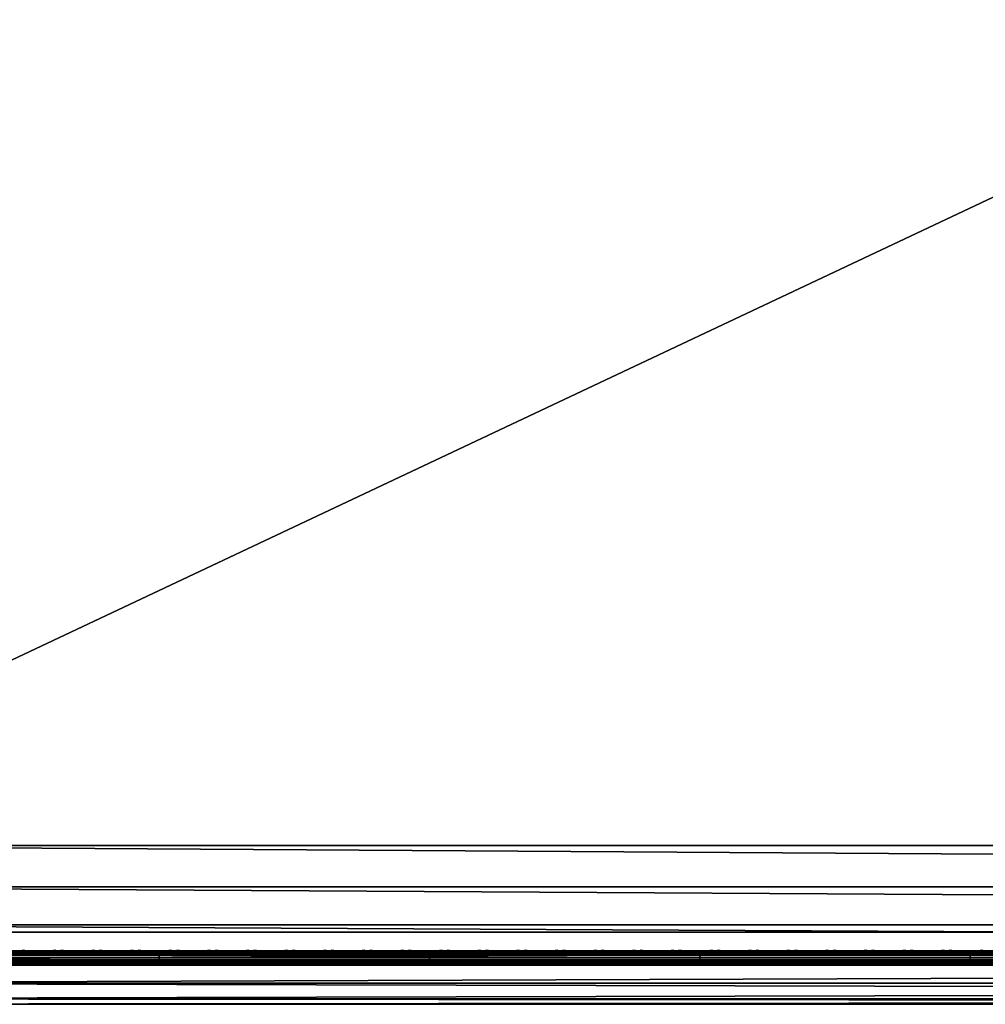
# Model space of a CAD drawing. Header units: inches. Extents: x 0 to 53, y -28.1 to 0.
# Tile 6 of 256: x 6.5 to 13.2, y -28 to -21.2. Entities that reach past the tile are written whole.
import ezdxf

# ---------------------------------------------------------------- set-up
doc = ezdxf.new("R2010")
doc.units = ezdxf.units.IN
doc.header["$LTSCALE"] = 0.03937
doc.header["$MEASUREMENT"] = 0
for name, color, linetype in [('A-FURN-3-ST', 151, 'Continuous'), ('A-FURN-3-ST-SEAM', 250, 'Continuous'), ('A-FURN-3-STITCH', 15, 'Continuous')]:
    doc.layers.add(name, color=color, linetype=linetype)

msp = doc.modelspace()

# ---------------------------------------------------------------- meshes
at = {"layer": 'A-FURN-3-ST'}
mesh = msp.add_polyface(dxfattribs=at)
corners = [(3.75, -5.4592, 18), (49.25, -5.4592, 18), (3.75, -5.1746, 17.9626), (49.25, -5.1746, 17.9626), (3.75, -4.9094, 17.8528), (49.25, -4.9094, 17.8528), (3.75, -4.6816, 17.6781), (49.25, -4.6816, 17.6781), (3.75, -4.5068, 17.4505), (49.25, -4.5068, 17.4505), (3.75, -4.3968, 17.1854), (49.25, -4.3968, 17.1854), (3.75, -4.3592, 16.9008), (49.25, -4.3504, 5.5004), (3.75, -4.3504, 5.5004), (3.75, -4.3883, 5.3089), (49.25, -4.3883, 5.3089), (3.75, -4.4967, 5.1466), (49.25, -4.4967, 5.1466), (3.75, -4.659, 5.0381), (49.25, -4.659, 5.0381), (3.75, -4.8504, 5), (3.75, -27.51, 5), (3.625, -4.8504, 5.0335), (3.625, -27.51, 5.0335), (3.5335, -4.8504, 5.125), (3.5335, -4.5038, 5.3567), (3.625, -4.3839, 5.5004), (3.625, -4.4193, 5.3217), (3.625, -4.5204, 5.1703), (3.625, -4.6718, 5.069), (3.5335, -4.4842, 16.9008), (3.625, -4.3926, 16.9008), (3.625, -4.4292, 17.1767), (3.5335, -5.2069, 17.8418), (3.625, -5.4592, 17.9665), (3.625, -5.1833, 17.9302), (3.5335, -4.77, 17.5897), (3.625, -4.7053, 17.6544), (3.625, -4.5358, 17.4337), (3.5335, -4.615, 17.3879), (3.5335, -4.5175, 17.153), (3.625, -4.9261, 17.8238), (3.625, -26.91, 17.9665), (3.75, -26.91, 18)]
mesh.append_faces([[corners[k] for k in face] for face in [(0, 1, 2), (2, 3, 4), (4, 5, 6), (6, 7, 8), (8, 9, 10), (10, 11, 12), (12, 13, 14), (14, 13, 15), (15, 16, 17), (17, 18, 19), (19, 20, 21), (21, 22, 23), (23, 24, 25), (26, 27, 28), (28, 27, 14), (28, 14, 15), (28, 15, 29), (29, 15, 17), (29, 17, 30), (30, 17, 19), (30, 19, 23), (23, 19, 21), (23, 25, 30), (27, 31, 32), (27, 32, 14), (14, 32, 12), (31, 33, 32), (32, 33, 10), (32, 10, 12), (34, 35, 36), (37, 38, 39, 40), (40, 39, 33, 41), (35, 0, 36), (36, 0, 2), (36, 2, 42), (42, 2, 4), (42, 4, 38), (38, 4, 6), (38, 6, 39), (39, 6, 8), (39, 8, 33), (33, 8, 10), (35, 43, 0), (44, 1, 0)]])
mesh = msp.add_polyface(dxfattribs=at)
corners = [(49.375, -4.8504, 5.0335), (49.375, -27.51, 5.0335), (49.25, -4.8504, 5), (49.25, -4.3504, 5.5004), (49.375, -4.3839, 5.5004), (49.25, -4.3883, 5.3089), (49.375, -4.4193, 5.3217), (49.25, -4.4967, 5.1466), (49.375, -4.5204, 5.1703), (49.25, -4.659, 5.0381), (49.375, -4.6718, 5.069), (49.4665, -4.7068, 5.1536), (49.4665, -4.4754, 5.5003), (49.4665, -4.5038, 5.3567), (49.4665, -4.5851, 5.2349), (49.25, -4.3592, 16.9008), (49.375, -4.3926, 16.9008), (49.25, -5.4592, 18), (49.375, -5.4592, 17.9665), (49.25, -5.1746, 17.9626), (49.375, -5.1833, 17.9302), (49.25, -4.9094, 17.8528), (49.375, -4.9261, 17.8238), (49.25, -4.6816, 17.6781), (49.375, -4.7053, 17.6544), (49.25, -4.5068, 17.4505), (49.375, -4.5358, 17.4337), (49.25, -4.3968, 17.1854), (49.375, -4.4292, 17.1767), (49.4665, -4.5175, 17.153), (49.4665, -5.4592, 17.875), (49.25, -26.91, 18), (49.375, -26.91, 17.9665), (3.75, -5.1746, 17.9626), (3.75, -4.9094, 17.8528), (3.75, -4.6816, 17.6781), (3.75, -4.5068, 17.4505), (3.75, -4.3968, 17.1854), (3.75, -4.3592, 16.9008), (3.75, -4.3883, 5.3089), (3.75, -4.4967, 5.1466), (3.75, -4.659, 5.0381), (3.75, -4.8504, 5), (49.25, -27.51, 5)]
mesh.append_faces([[corners[k] for k in face] for face in [(0, 1, 2), (3, 4, 5), (5, 4, 6), (5, 6, 7), (7, 6, 8), (7, 8, 9), (9, 8, 10), (9, 10, 2), (2, 10, 0), (0, 10, 11), (12, 6, 4), (8, 6, 13, 14), (3, 15, 4), (4, 15, 16), (4, 16, 12), (17, 18, 19), (19, 18, 20), (19, 20, 21), (21, 20, 22), (21, 22, 23), (23, 22, 24), (23, 24, 25), (25, 24, 26), (25, 26, 27), (27, 26, 28), (27, 28, 15), (15, 28, 16), (16, 28, 29), (18, 30, 20), (17, 31, 18), (18, 32, 30), (33, 17, 19), (34, 19, 21), (35, 21, 23), (36, 23, 25), (37, 25, 27), (38, 27, 15), (15, 3, 38), (39, 3, 5), (40, 5, 7), (41, 7, 9), (42, 9, 2), (2, 43, 42)]])
mesh = msp.add_polyface(dxfattribs=at)
corners = [(3.75, -4.8504, 5), (49.25, -27.51, 5), (3.75, -27.51, 5), (3.625, -4.8504, 5.0335), (3.625, -27.51, 5.0335), (3.75, -28.01, 5.5), (3.625, -27.9765, 5.5), (3.75, -27.9719, 5.3087), (3.625, -27.941, 5.3215), (3.75, -27.8636, 5.1464), (3.625, -27.8399, 5.1701), (3.75, -27.7013, 5.0381), (3.625, -27.6885, 5.069), (3.5335, -27.6535, 5.1535), (3.5335, -27.885, 5.5), (3.75, -28.01, 16.9), (3.625, -27.9765, 16.9), (3.75, -26.91, 18), (3.625, -26.91, 17.9665), (3.75, -27.1947, 17.9625), (3.625, -27.186, 17.9302), (3.75, -27.46, 17.8526), (3.625, -27.4433, 17.8236), (3.75, -27.6878, 17.6778), (3.625, -27.6641, 17.6541), (3.75, -27.8626, 17.45), (3.625, -27.8336, 17.4333), (3.75, -27.9725, 17.1847), (3.625, -27.9402, 17.176), (3.5335, -27.8518, 17.1523), (3.5335, -26.91, 17.875), (3.5335, -27.5994, 17.5894), (3.5335, -27.7544, 17.3875), (3.625, -5.4592, 17.9665), (3.75, -5.4592, 18), (49.25, -28.01, 16.9), (49.25, -27.9725, 17.1847), (49.25, -27.8626, 17.45), (49.25, -27.6878, 17.6778), (49.25, -27.46, 17.8526), (49.25, -27.1947, 17.9625), (49.25, -27.7013, 5.0381), (49.25, -27.8636, 5.1464), (49.25, -27.9719, 5.3087)]
mesh.append_faces([[corners[k] for k in face] for face in [(0, 1, 2), (3, 2, 4), (5, 6, 7), (7, 6, 8), (7, 8, 9), (9, 8, 10), (9, 10, 11), (11, 10, 12), (11, 12, 2), (2, 12, 4), (4, 12, 13), (14, 8, 6), (5, 15, 6), (6, 15, 16), (6, 16, 14), (17, 18, 19), (19, 18, 20), (19, 20, 21), (21, 20, 22), (21, 22, 23), (23, 22, 24), (23, 24, 25), (25, 24, 26), (25, 26, 27), (27, 26, 28), (27, 28, 15), (15, 28, 16), (16, 28, 29), (18, 30, 20), (24, 31, 32, 26), (26, 32, 29, 28), (33, 30, 18), (34, 18, 17), (15, 35, 27), (27, 36, 25), (25, 37, 23), (23, 38, 21), (21, 39, 19), (19, 40, 17), (5, 35, 15), (2, 1, 11), (11, 41, 9), (9, 42, 7), (7, 43, 5)]])
mesh = msp.add_polyface(dxfattribs=at)
corners = [(49.375, -4.8504, 5.0335), (49.4665, -27.51, 5.125), (49.375, -27.51, 5.0335), (49.25, -4.8504, 5), (49.25, -27.51, 5), (49.4665, -27.8565, 5.3565), (49.375, -27.9765, 5.5), (49.375, -27.941, 5.3215), (49.25, -28.01, 5.5), (49.25, -27.9719, 5.3087), (49.375, -27.8399, 5.1701), (49.25, -27.8636, 5.1464), (49.375, -27.6885, 5.069), (49.25, -27.7013, 5.0381), (49.4665, -27.6535, 5.1535), (49.4665, -27.7752, 5.2348), (49.4665, -27.885, 16.9), (49.375, -27.9765, 16.9), (49.25, -28.01, 16.9), (49.375, -27.9402, 17.176), (49.25, -27.9725, 17.1847), (49.4665, -27.1624, 17.8418), (49.375, -26.91, 17.9665), (49.375, -27.186, 17.9302), (49.25, -26.91, 18), (49.25, -27.1947, 17.9625), (49.375, -27.4433, 17.8236), (49.25, -27.46, 17.8526), (49.375, -27.6641, 17.6541), (49.25, -27.6878, 17.6778), (49.375, -27.8336, 17.4333), (49.25, -27.8626, 17.45), (49.375, -5.4592, 17.9665), (3.75, -27.9725, 17.1847), (3.75, -27.8626, 17.45), (3.75, -27.6878, 17.6778), (3.75, -27.46, 17.8526), (3.75, -27.1947, 17.9625), (3.75, -26.91, 18), (3.75, -28.01, 5.5), (3.75, -27.7013, 5.0381), (3.75, -27.8636, 5.1464), (3.75, -27.9719, 5.3087), (49.25, -5.4592, 18)]
mesh.append_faces([[corners[k] for k in face] for face in [(0, 1, 2), (3, 2, 4), (5, 6, 7), (7, 6, 8), (7, 8, 9), (7, 9, 10), (10, 9, 11), (10, 11, 12), (12, 11, 13), (12, 13, 2), (2, 13, 4), (2, 1, 12), (12, 14, 15, 10), (6, 16, 17), (6, 17, 8), (8, 17, 18), (16, 19, 17), (17, 19, 20), (17, 20, 18), (21, 22, 23), (22, 24, 23), (23, 24, 25), (23, 25, 26), (26, 25, 27), (26, 27, 28), (28, 27, 29), (28, 29, 30), (30, 29, 31), (30, 31, 19), (19, 31, 20), (32, 24, 22), (33, 18, 20), (34, 20, 31), (35, 31, 29), (36, 29, 27), (37, 27, 25), (38, 25, 24), (8, 18, 39), (40, 4, 13), (41, 13, 11), (42, 11, 9), (39, 9, 8), (24, 43, 38)]])
at = {"layer": 'A-FURN-3-ST-SEAM'}
mesh = msp.add_polyface(dxfattribs=at)
corners = [(7.5, -27.6385, 17.6706), (9.375, -27.6444, 17.6539), (7.5, -27.6444, 17.6539), (5.625, -27.6385, 17.6706), (5.625, -27.6444, 17.6539), (3.75, -27.6385, 17.6706), (5.625, -27.671, 17.631), (5.625, -27.6558, 17.6402), (7.5, -27.6558, 17.6402), (7.5, -27.671, 17.631), (9.375, -27.6558, 17.6402), (9.375, -27.671, 17.631), (9.375, -27.6884, 17.6276), (7.5, -27.6884, 17.6276), (5.625, -27.6884, 17.6276), (5.625, -27.7207, 17.6406), (5.625, -27.7057, 17.6311), (7.5, -27.7057, 17.6311), (7.5, -27.7207, 17.6406), (9.375, -27.7057, 17.6311), (9.375, -27.7207, 17.6406), (9.375, -27.7376, 17.6713), (7.5, -27.7376, 17.6713), (5.625, -27.7376, 17.6713), (5.625, -27.7295, 17.7053), (5.625, -27.7367, 17.689), (7.5, -27.7367, 17.689), (7.5, -27.7295, 17.7053), (9.375, -27.7367, 17.689), (9.375, -27.7295, 17.7053), (3.75, -27.642, 17.6969), (5.625, -27.642, 17.6969), (7.5, -27.642, 17.6969), (9.375, -27.6385, 17.6706), (3.75, -27.7057, 17.6311), (3.75, -27.6884, 17.6276), (3.75, -27.6558, 17.6402), (3.75, -27.6444, 17.6539), (7.5, -27.6517, 17.7118), (5.625, -27.6517, 17.7118), (3.75, -27.6517, 17.7118), (7.5, -27.6661, 17.7221), (5.625, -27.6661, 17.7221), (3.75, -27.6661, 17.7221), (7.5, -27.701, 17.7257), (5.625, -27.701, 17.7257), (3.75, -27.701, 17.7257), (7.5, -27.7171, 17.7182), (5.625, -27.7171, 17.7182), (3.75, -27.7171, 17.7182), (3.75, -27.7295, 17.7053)]
mesh.append_faces([[corners[k] for k in face] for face in [(0, 1, 2), (0, 2, 3), (3, 2, 4), (3, 4, 5), (3, 30, 31), (3, 31, 0), (0, 31, 32), (0, 32, 33), (14, 16, 34, 35), (4, 7, 36, 37), (39, 31, 30, 40), (42, 39, 40, 43), (45, 42, 43, 46), (48, 45, 46, 49), (24, 48, 49, 50)]])
mesh.append_faces([[corners[k] for k in face] for face in [(9, 13, 14, 6), (18, 22, 23, 15), (22, 26, 25, 23), (13, 17, 16, 14), (2, 8, 7, 4), (38, 32, 31, 39), (41, 38, 39, 42), (44, 41, 42, 45), (47, 44, 45, 48), (27, 47, 48, 24)]], dxfattribs={"vtx0": -1})
mesh.append_faces([[corners[k] for k in face] for face in [(9, 8, 10, 11), (11, 12, 13, 9), (18, 17, 19, 20), (20, 21, 22, 18), (27, 26, 28, 29), (21, 28, 26, 22)]], dxfattribs={"vtx0": -1, "vtx2": -1})
mesh.append_faces([[corners[k] for k in face] for face in [(6, 7, 8, 9), (15, 16, 17, 18), (24, 25, 26, 27)]], dxfattribs={"vtx2": -1})
mesh = msp.add_polyface(dxfattribs=at)
corners = [(11.25, -27.6385, 17.6706), (13.125, -27.6444, 17.6539), (11.25, -27.6444, 17.6539), (9.375, -27.6385, 17.6706), (9.375, -27.6444, 17.6539), (7.5, -27.6385, 17.6706), (9.375, -27.671, 17.631), (9.375, -27.6558, 17.6402), (11.25, -27.6558, 17.6402), (11.25, -27.671, 17.631), (13.125, -27.6558, 17.6402), (13.125, -27.671, 17.631), (13.125, -27.6884, 17.6276), (11.25, -27.6884, 17.6276), (9.375, -27.6884, 17.6276), (9.375, -27.7207, 17.6406), (9.375, -27.7057, 17.6311), (11.25, -27.7057, 17.6311), (11.25, -27.7207, 17.6406), (13.125, -27.7057, 17.6311), (13.125, -27.7207, 17.6406), (13.125, -27.7376, 17.6713), (11.25, -27.7376, 17.6713), (9.375, -27.7376, 17.6713), (9.375, -27.7295, 17.7053), (9.375, -27.7367, 17.689), (11.25, -27.7367, 17.689), (11.25, -27.7295, 17.7053), (13.125, -27.7367, 17.689), (13.125, -27.7295, 17.7053), (7.5, -27.642, 17.6969), (9.375, -27.642, 17.6969), (11.25, -27.642, 17.6969), (13.125, -27.6385, 17.6706), (7.5, -27.7057, 17.6311), (7.5, -27.6884, 17.6276), (7.5, -27.6558, 17.6402), (7.5, -27.6444, 17.6539), (11.25, -27.6517, 17.7118), (9.375, -27.6517, 17.7118), (7.5, -27.6517, 17.7118), (11.25, -27.6661, 17.7221), (9.375, -27.6661, 17.7221), (7.5, -27.6661, 17.7221), (11.25, -27.701, 17.7257), (9.375, -27.701, 17.7257), (7.5, -27.701, 17.7257), (11.25, -27.7171, 17.7182), (9.375, -27.7171, 17.7182), (7.5, -27.7171, 17.7182), (7.5, -27.7295, 17.7053)]
mesh.append_faces([[corners[k] for k in face] for face in [(0, 1, 2), (0, 2, 3), (3, 2, 4), (3, 4, 5), (3, 30, 31), (3, 31, 0), (0, 31, 32), (0, 32, 33)]])
mesh.append_faces([[corners[k] for k in face] for face in [(6, 7, 8, 9), (9, 8, 10, 11), (11, 12, 13, 9), (9, 13, 14, 6), (15, 16, 17, 18), (18, 17, 19, 20), (20, 21, 22, 18), (18, 22, 23, 15), (24, 25, 26, 27), (27, 26, 28, 29), (21, 28, 26, 22), (22, 26, 25, 23), (13, 17, 16, 14), (14, 16, 34, 35), (2, 8, 7, 4), (4, 7, 36, 37), (38, 32, 31, 39), (39, 31, 30, 40), (41, 38, 39, 42), (42, 39, 40, 43), (44, 41, 42, 45), (45, 42, 43, 46), (47, 44, 45, 48), (48, 45, 46, 49), (27, 47, 48, 24), (24, 48, 49, 50)]], dxfattribs={"vtx0": -1, "vtx2": -1})
mesh = msp.add_polyface(dxfattribs=at)
corners = [(38, -27.6385, 17.6706), (39.875, -27.6444, 17.6539), (38, -27.6444, 17.6539), (13.125, -27.6385, 17.6706), (13.125, -27.6444, 17.6539), (11.25, -27.6385, 17.6706), (13.125, -27.671, 17.631), (13.125, -27.6558, 17.6402), (38, -27.6558, 17.6402), (38, -27.671, 17.631), (39.875, -27.6558, 17.6402), (39.875, -27.671, 17.631), (39.875, -27.6884, 17.6276), (38, -27.6884, 17.6276), (13.125, -27.6884, 17.6276), (13.125, -27.7207, 17.6406), (13.125, -27.7057, 17.6311), (38, -27.7057, 17.6311), (38, -27.7207, 17.6406), (39.875, -27.7057, 17.6311), (39.875, -27.7207, 17.6406), (39.875, -27.7376, 17.6713), (38, -27.7376, 17.6713), (13.125, -27.7376, 17.6713), (13.125, -27.7295, 17.7053), (13.125, -27.7367, 17.689), (38, -27.7367, 17.689), (38, -27.7295, 17.7053), (11.25, -27.642, 17.6969), (13.125, -27.642, 17.6969), (38, -27.642, 17.6969), (39.875, -27.6385, 17.6706), (39.875, -27.7367, 17.689), (11.25, -27.7057, 17.6311), (11.25, -27.6884, 17.6276), (11.25, -27.6558, 17.6402), (11.25, -27.6444, 17.6539), (38, -27.6517, 17.7118), (13.125, -27.6517, 17.7118), (11.25, -27.6517, 17.7118), (38, -27.6661, 17.7221), (13.125, -27.6661, 17.7221), (11.25, -27.6661, 17.7221), (38, -27.701, 17.7257), (13.125, -27.701, 17.7257), (11.25, -27.701, 17.7257), (38, -27.7171, 17.7182), (13.125, -27.7171, 17.7182), (11.25, -27.7171, 17.7182), (11.25, -27.7295, 17.7053)]
mesh.append_faces([[corners[k] for k in face] for face in [(0, 1, 2), (0, 2, 3), (3, 2, 4), (3, 4, 5), (3, 28, 29), (3, 29, 0), (0, 29, 30), (0, 30, 31)]])
mesh.append_faces([[corners[k] for k in face] for face in [(6, 7, 8, 9), (9, 8, 10, 11), (11, 12, 13, 9), (9, 13, 14, 6), (15, 16, 17, 18), (18, 17, 19, 20), (20, 21, 22, 18), (18, 22, 23, 15), (24, 25, 26, 27), (21, 32, 26, 22), (22, 26, 25, 23), (12, 19, 17, 13), (13, 17, 16, 14), (14, 16, 33, 34), (2, 8, 7, 4), (4, 7, 35, 36), (37, 30, 29, 38), (38, 29, 28, 39), (40, 37, 38, 41), (41, 38, 39, 42), (43, 40, 41, 44), (44, 41, 42, 45), (46, 43, 44, 47), (47, 44, 45, 48), (27, 46, 47, 24), (24, 47, 48, 49)]], dxfattribs={"vtx0": -1, "vtx2": -1})
at = {"layer": 'A-FURN-3-STITCH'}
mesh = msp.add_polymesh((7, 4), dxfattribs=at)
for k, corner in enumerate([(6.7839, -27.6428, 17.7154), (6.7839, -27.6406, 17.7168), (6.7839, -27.6363, 17.7197), (6.784, -27.6341, 17.7212), (6.7456, -27.647, 17.722), (6.7457, -27.6474, 17.7272), (6.7457, -27.6431, 17.7302), (6.7457, -27.6384, 17.7279), (6.7068, -27.6496, 17.7262), (6.7069, -27.65, 17.7314), (6.7069, -27.6457, 17.7343), (6.7069, -27.641, 17.7321), (6.6678, -27.6505, 17.7279), (6.6678, -27.6508, 17.733), (6.6678, -27.6465, 17.736), (6.6678, -27.6418, 17.7337), (6.6287, -27.6496, 17.727), (6.6287, -27.65, 17.7321), (6.6288, -27.6457, 17.7351), (6.6287, -27.641, 17.7328), (6.5898, -27.647, 17.7235), (6.5899, -27.6474, 17.7287), (6.5899, -27.6431, 17.7316), (6.5899, -27.6384, 17.7294), (6.5514, -27.6428, 17.7176), (6.5514, -27.6406, 17.7191), (6.5514, -27.6363, 17.722), (6.5515, -27.6341, 17.7234)]):
    mesh.set_mesh_vertex(divmod(k, 4), corner)
mesh = msp.add_polymesh((7, 4), dxfattribs=at)
for k, corner in enumerate([(7.0518, -27.6428, 17.7154), (7.0518, -27.6406, 17.7168), (7.0518, -27.6363, 17.7197), (7.0518, -27.6341, 17.7212), (7.0135, -27.647, 17.722), (7.0135, -27.6474, 17.7272), (7.0135, -27.6431, 17.7302), (7.0135, -27.6384, 17.7279), (6.9747, -27.6496, 17.7262), (6.9747, -27.65, 17.7314), (6.9747, -27.6457, 17.7343), (6.9747, -27.641, 17.7321), (6.9356, -27.6505, 17.7279), (6.9357, -27.6508, 17.733), (6.9357, -27.6465, 17.736), (6.9357, -27.6418, 17.7337), (6.8965, -27.6496, 17.727), (6.8966, -27.65, 17.7321), (6.8966, -27.6457, 17.7351), (6.8966, -27.641, 17.7328), (6.8577, -27.647, 17.7235), (6.8577, -27.6474, 17.7287), (6.8577, -27.6431, 17.7316), (6.8577, -27.6384, 17.7294), (6.8193, -27.6428, 17.7176), (6.8193, -27.6406, 17.7191), (6.8193, -27.6363, 17.722), (6.8193, -27.6341, 17.7234)]):
    mesh.set_mesh_vertex(divmod(k, 4), corner)
mesh = msp.add_polymesh((7, 4), dxfattribs=at)
for k, corner in enumerate([(7.3196, -27.6428, 17.7154), (7.3196, -27.6406, 17.7168), (7.3197, -27.6363, 17.7197), (7.3197, -27.6341, 17.7212), (7.2813, -27.647, 17.722), (7.2814, -27.6474, 17.7272), (7.2814, -27.6431, 17.7302), (7.2814, -27.6384, 17.7279), (7.2425, -27.6496, 17.7262), (7.2426, -27.65, 17.7314), (7.2426, -27.6457, 17.7343), (7.2426, -27.641, 17.7321), (7.2035, -27.6505, 17.7279), (7.2035, -27.6508, 17.733), (7.2035, -27.6465, 17.736), (7.2035, -27.6418, 17.7337), (7.1644, -27.6496, 17.727), (7.1644, -27.65, 17.7321), (7.1645, -27.6457, 17.7351), (7.1644, -27.641, 17.7328), (7.1255, -27.647, 17.7235), (7.1256, -27.6474, 17.7287), (7.1256, -27.6431, 17.7316), (7.1256, -27.6384, 17.7294), (7.0871, -27.6428, 17.7176), (7.0871, -27.6406, 17.7191), (7.0872, -27.6363, 17.722), (7.0872, -27.6341, 17.7234)]):
    mesh.set_mesh_vertex(divmod(k, 4), corner)
mesh = msp.add_polymesh((7, 4), dxfattribs=at)
for k, corner in enumerate([(7.5875, -27.6428, 17.7154), (7.5875, -27.6406, 17.7168), (7.5875, -27.6363, 17.7197), (7.5875, -27.6341, 17.7212), (7.5492, -27.647, 17.722), (7.5492, -27.6474, 17.7272), (7.5493, -27.6431, 17.7302), (7.5492, -27.6384, 17.7279), (7.5104, -27.6496, 17.7262), (7.5104, -27.65, 17.7314), (7.5105, -27.6457, 17.7343), (7.5104, -27.641, 17.7321), (7.4713, -27.6505, 17.7279), (7.4714, -27.6508, 17.733), (7.4714, -27.6465, 17.736), (7.4714, -27.6418, 17.7337), (7.4322, -27.6496, 17.727), (7.4323, -27.65, 17.7321), (7.4323, -27.6457, 17.7351), (7.4323, -27.641, 17.7328), (7.3934, -27.647, 17.7235), (7.3934, -27.6474, 17.7287), (7.3935, -27.6431, 17.7316), (7.3934, -27.6384, 17.7294), (7.355, -27.6428, 17.7176), (7.355, -27.6406, 17.7191), (7.355, -27.6363, 17.722), (7.355, -27.6341, 17.7234)]):
    mesh.set_mesh_vertex(divmod(k, 4), corner)
mesh = msp.add_polymesh((7, 4), dxfattribs=at)
for k, corner in enumerate([(7.8553, -27.6428, 17.7154), (7.8553, -27.6406, 17.7168), (7.8554, -27.6363, 17.7197), (7.8554, -27.6341, 17.7212), (7.817, -27.647, 17.722), (7.8171, -27.6474, 17.7272), (7.8171, -27.6431, 17.7302), (7.8171, -27.6384, 17.7279), (7.7782, -27.6496, 17.7262), (7.7783, -27.65, 17.7314), (7.7783, -27.6457, 17.7343), (7.7783, -27.641, 17.7321), (7.7392, -27.6505, 17.7279), (7.7392, -27.6508, 17.733), (7.7393, -27.6465, 17.736), (7.7392, -27.6418, 17.7337), (7.7001, -27.6496, 17.727), (7.7002, -27.65, 17.7321), (7.7002, -27.6457, 17.7351), (7.7002, -27.641, 17.7328), (7.6612, -27.647, 17.7235), (7.6613, -27.6474, 17.7287), (7.6613, -27.6431, 17.7316), (7.6613, -27.6384, 17.7294), (7.6228, -27.6428, 17.7176), (7.6228, -27.6406, 17.7191), (7.6229, -27.6363, 17.722), (7.6229, -27.6341, 17.7234)]):
    mesh.set_mesh_vertex(divmod(k, 4), corner)
mesh = msp.add_polymesh((7, 4), dxfattribs=at)
for k, corner in enumerate([(8.1232, -27.6428, 17.7154), (8.1232, -27.6406, 17.7168), (8.1232, -27.6363, 17.7197), (8.1232, -27.6341, 17.7212), (8.0849, -27.647, 17.722), (8.0849, -27.6474, 17.7272), (8.085, -27.6431, 17.7302), (8.0849, -27.6384, 17.7279), (8.0461, -27.6496, 17.7262), (8.0462, -27.65, 17.7314), (8.0462, -27.6457, 17.7343), (8.0462, -27.641, 17.7321), (8.007, -27.6505, 17.7279), (8.0071, -27.6508, 17.733), (8.0071, -27.6465, 17.736), (8.0071, -27.6418, 17.7337), (7.968, -27.6496, 17.727), (7.968, -27.65, 17.7321), (7.968, -27.6457, 17.7351), (7.968, -27.641, 17.7328), (7.9291, -27.647, 17.7235), (7.9291, -27.6474, 17.7287), (7.9292, -27.6431, 17.7316), (7.9292, -27.6384, 17.7294), (7.8907, -27.6428, 17.7176), (7.8907, -27.6406, 17.7191), (7.8907, -27.6363, 17.722), (7.8907, -27.6341, 17.7234)]):
    mesh.set_mesh_vertex(divmod(k, 4), corner)
mesh = msp.add_polymesh((7, 4), dxfattribs=at)
for k, corner in enumerate([(8.391, -27.6428, 17.7154), (8.3911, -27.6406, 17.7168), (8.3911, -27.6363, 17.7197), (8.3911, -27.6341, 17.7212), (8.3528, -27.647, 17.722), (8.3528, -27.6474, 17.7272), (8.3528, -27.6431, 17.7302), (8.3528, -27.6384, 17.7279), (8.314, -27.6496, 17.7262), (8.314, -27.65, 17.7314), (8.314, -27.6457, 17.7343), (8.314, -27.641, 17.7321), (8.2749, -27.6505, 17.7279), (8.2749, -27.6508, 17.733), (8.275, -27.6465, 17.736), (8.275, -27.6418, 17.7337), (8.2358, -27.6496, 17.727), (8.2359, -27.65, 17.7321), (8.2359, -27.6457, 17.7351), (8.2359, -27.641, 17.7328), (8.197, -27.647, 17.7235), (8.197, -27.6474, 17.7287), (8.197, -27.6431, 17.7316), (8.197, -27.6384, 17.7294), (8.1585, -27.6428, 17.7176), (8.1586, -27.6406, 17.7191), (8.1586, -27.6363, 17.722), (8.1586, -27.6341, 17.7234)]):
    mesh.set_mesh_vertex(divmod(k, 4), corner)
mesh = msp.add_polymesh((7, 4), dxfattribs=at)
for k, corner in enumerate([(8.6589, -27.6428, 17.7154), (8.6589, -27.6406, 17.7168), (8.6589, -27.6363, 17.7197), (8.659, -27.6341, 17.7212), (8.6206, -27.647, 17.722), (8.6207, -27.6474, 17.7272), (8.6207, -27.6431, 17.7302), (8.6207, -27.6384, 17.7279), (8.5818, -27.6496, 17.7262), (8.5819, -27.65, 17.7314), (8.5819, -27.6457, 17.7343), (8.5819, -27.641, 17.7321), (8.5428, -27.6505, 17.7279), (8.5428, -27.6508, 17.733), (8.5428, -27.6465, 17.736), (8.5428, -27.6418, 17.7337), (8.5037, -27.6496, 17.727), (8.5037, -27.65, 17.7321), (8.5038, -27.6457, 17.7351), (8.5037, -27.641, 17.7328), (8.4648, -27.647, 17.7235), (8.4649, -27.6474, 17.7287), (8.4649, -27.6431, 17.7316), (8.4649, -27.6384, 17.7294), (8.4264, -27.6428, 17.7176), (8.4264, -27.6406, 17.7191), (8.4264, -27.6363, 17.722), (8.4265, -27.6341, 17.7234)]):
    mesh.set_mesh_vertex(divmod(k, 4), corner)
mesh = msp.add_polymesh((7, 4), dxfattribs=at)
for k, corner in enumerate([(8.9268, -27.6428, 17.7154), (8.9268, -27.6406, 17.7168), (8.9268, -27.6363, 17.7197), (8.9268, -27.6341, 17.7212), (8.8885, -27.647, 17.722), (8.8885, -27.6474, 17.7272), (8.8885, -27.6431, 17.7302), (8.8885, -27.6384, 17.7279), (8.8497, -27.6496, 17.7262), (8.8497, -27.65, 17.7314), (8.8497, -27.6457, 17.7343), (8.8497, -27.641, 17.7321), (8.8106, -27.6505, 17.7279), (8.8107, -27.6508, 17.733), (8.8107, -27.6465, 17.736), (8.8107, -27.6418, 17.7337), (8.7715, -27.6496, 17.727), (8.7716, -27.65, 17.7321), (8.7716, -27.6457, 17.7351), (8.7716, -27.641, 17.7328), (8.7327, -27.647, 17.7235), (8.7327, -27.6474, 17.7287), (8.7327, -27.6431, 17.7316), (8.7327, -27.6384, 17.7294), (8.6943, -27.6428, 17.7176), (8.6943, -27.6406, 17.7191), (8.6943, -27.6363, 17.722), (8.6943, -27.6341, 17.7234)]):
    mesh.set_mesh_vertex(divmod(k, 4), corner)
mesh = msp.add_polymesh((7, 4), dxfattribs=at)
for k, corner in enumerate([(9.1946, -27.6428, 17.7154), (9.1946, -27.6406, 17.7168), (9.1947, -27.6363, 17.7197), (9.1947, -27.6341, 17.7212), (9.1563, -27.647, 17.722), (9.1564, -27.6474, 17.7272), (9.1564, -27.6431, 17.7302), (9.1564, -27.6384, 17.7279), (9.1175, -27.6496, 17.7262), (9.1176, -27.65, 17.7314), (9.1176, -27.6457, 17.7343), (9.1176, -27.641, 17.7321), (9.0785, -27.6505, 17.7279), (9.0785, -27.6508, 17.733), (9.0785, -27.6465, 17.736), (9.0785, -27.6418, 17.7337), (9.0394, -27.6496, 17.727), (9.0394, -27.65, 17.7321), (9.0395, -27.6457, 17.7351), (9.0394, -27.641, 17.7328), (9.0005, -27.647, 17.7235), (9.0006, -27.6474, 17.7287), (9.0006, -27.6431, 17.7316), (9.0006, -27.6384, 17.7294), (8.9621, -27.6428, 17.7176), (8.9621, -27.6406, 17.7191), (8.9622, -27.6363, 17.722), (8.9622, -27.6341, 17.7234)]):
    mesh.set_mesh_vertex(divmod(k, 4), corner)
mesh = msp.add_polymesh((7, 4), dxfattribs=at)
for k, corner in enumerate([(9.4625, -27.6428, 17.7154), (9.4625, -27.6406, 17.7168), (9.4625, -27.6363, 17.7197), (9.4625, -27.6341, 17.7212), (9.4242, -27.647, 17.722), (9.4242, -27.6474, 17.7272), (9.4243, -27.6431, 17.7302), (9.4242, -27.6384, 17.7279), (9.3854, -27.6496, 17.7262), (9.3854, -27.65, 17.7314), (9.3855, -27.6457, 17.7343), (9.3854, -27.641, 17.7321), (9.3463, -27.6505, 17.7279), (9.3464, -27.6508, 17.733), (9.3464, -27.6465, 17.736), (9.3464, -27.6418, 17.7337), (9.3072, -27.6496, 17.727), (9.3073, -27.65, 17.7321), (9.3073, -27.6457, 17.7351), (9.3073, -27.641, 17.7328), (9.2684, -27.647, 17.7235), (9.2684, -27.6474, 17.7287), (9.2685, -27.6431, 17.7316), (9.2684, -27.6384, 17.7294), (9.23, -27.6428, 17.7176), (9.23, -27.6406, 17.7191), (9.23, -27.6363, 17.722), (9.23, -27.6341, 17.7234)]):
    mesh.set_mesh_vertex(divmod(k, 4), corner)
mesh = msp.add_polymesh((7, 4), dxfattribs=at)
for k, corner in enumerate([(9.7303, -27.6428, 17.7154), (9.7303, -27.6406, 17.7168), (9.7304, -27.6363, 17.7197), (9.7304, -27.6341, 17.7212), (9.692, -27.647, 17.722), (9.6921, -27.6474, 17.7272), (9.6921, -27.6431, 17.7302), (9.6921, -27.6384, 17.7279), (9.6532, -27.6496, 17.7262), (9.6533, -27.65, 17.7314), (9.6533, -27.6457, 17.7343), (9.6533, -27.641, 17.7321), (9.6142, -27.6505, 17.7279), (9.6142, -27.6508, 17.733), (9.6143, -27.6465, 17.736), (9.6142, -27.6418, 17.7337), (9.5751, -27.6496, 17.727), (9.5752, -27.65, 17.7321), (9.5752, -27.6457, 17.7351), (9.5752, -27.641, 17.7328), (9.5362, -27.647, 17.7235), (9.5363, -27.6474, 17.7287), (9.5363, -27.6431, 17.7316), (9.5363, -27.6384, 17.7294), (9.4978, -27.6428, 17.7176), (9.4978, -27.6406, 17.7191), (9.4979, -27.6363, 17.722), (9.4979, -27.6341, 17.7234)]):
    mesh.set_mesh_vertex(divmod(k, 4), corner)
mesh = msp.add_polymesh((7, 4), dxfattribs=at)
for k, corner in enumerate([(9.9982, -27.6428, 17.7154), (9.9982, -27.6406, 17.7168), (9.9982, -27.6363, 17.7197), (9.9982, -27.6341, 17.7212), (9.9599, -27.647, 17.722), (9.9599, -27.6474, 17.7272), (9.96, -27.6431, 17.7302), (9.9599, -27.6384, 17.7279), (9.9211, -27.6496, 17.7262), (9.9212, -27.65, 17.7314), (9.9212, -27.6457, 17.7343), (9.9212, -27.641, 17.7321), (9.882, -27.6505, 17.7279), (9.8821, -27.6508, 17.733), (9.8821, -27.6465, 17.736), (9.8821, -27.6418, 17.7337), (9.843, -27.6496, 17.727), (9.843, -27.65, 17.7321), (9.843, -27.6457, 17.7351), (9.843, -27.641, 17.7328), (9.8041, -27.647, 17.7235), (9.8041, -27.6474, 17.7287), (9.8042, -27.6431, 17.7316), (9.8042, -27.6384, 17.7294), (9.7657, -27.6428, 17.7176), (9.7657, -27.6406, 17.7191), (9.7657, -27.6363, 17.722), (9.7657, -27.6341, 17.7234)]):
    mesh.set_mesh_vertex(divmod(k, 4), corner)
mesh = msp.add_polymesh((7, 4), dxfattribs=at)
for k, corner in enumerate([(10.266, -27.6428, 17.7154), (10.2661, -27.6406, 17.7168), (10.2661, -27.6363, 17.7197), (10.2661, -27.6341, 17.7212), (10.2278, -27.647, 17.722), (10.2278, -27.6474, 17.7272), (10.2278, -27.6431, 17.7302), (10.2278, -27.6384, 17.7279), (10.189, -27.6496, 17.7262), (10.189, -27.65, 17.7314), (10.189, -27.6457, 17.7343), (10.189, -27.641, 17.7321), (10.1499, -27.6505, 17.7279), (10.1499, -27.6508, 17.733), (10.15, -27.6465, 17.736), (10.15, -27.6418, 17.7337), (10.1108, -27.6496, 17.727), (10.1109, -27.65, 17.7321), (10.1109, -27.6457, 17.7351), (10.1109, -27.641, 17.7328), (10.072, -27.647, 17.7235), (10.072, -27.6474, 17.7287), (10.072, -27.6431, 17.7316), (10.072, -27.6384, 17.7294), (10.0335, -27.6428, 17.7176), (10.0336, -27.6406, 17.7191), (10.0336, -27.6363, 17.722), (10.0336, -27.6341, 17.7234)]):
    mesh.set_mesh_vertex(divmod(k, 4), corner)
mesh = msp.add_polymesh((7, 4), dxfattribs=at)
for k, corner in enumerate([(10.5339, -27.6428, 17.7154), (10.5339, -27.6406, 17.7168), (10.5339, -27.6363, 17.7197), (10.534, -27.6341, 17.7212), (10.4956, -27.647, 17.722), (10.4957, -27.6474, 17.7272), (10.4957, -27.6431, 17.7302), (10.4957, -27.6384, 17.7279), (10.4568, -27.6496, 17.7262), (10.4569, -27.65, 17.7314), (10.4569, -27.6457, 17.7343), (10.4569, -27.641, 17.7321), (10.4178, -27.6505, 17.7279), (10.4178, -27.6508, 17.733), (10.4178, -27.6465, 17.736), (10.4178, -27.6418, 17.7337), (10.3787, -27.6496, 17.727), (10.3787, -27.65, 17.7321), (10.3788, -27.6457, 17.7351), (10.3787, -27.641, 17.7328), (10.3398, -27.647, 17.7235), (10.3399, -27.6474, 17.7287), (10.3399, -27.6431, 17.7316), (10.3399, -27.6384, 17.7294), (10.3014, -27.6428, 17.7176), (10.3014, -27.6406, 17.7191), (10.3014, -27.6363, 17.722), (10.3015, -27.6341, 17.7234)]):
    mesh.set_mesh_vertex(divmod(k, 4), corner)
mesh = msp.add_polymesh((7, 4), dxfattribs=at)
for k, corner in enumerate([(10.8018, -27.6428, 17.7154), (10.8018, -27.6406, 17.7168), (10.8018, -27.6363, 17.7197), (10.8018, -27.6341, 17.7212), (10.7635, -27.647, 17.722), (10.7635, -27.6474, 17.7272), (10.7635, -27.6431, 17.7302), (10.7635, -27.6384, 17.7279), (10.7247, -27.6496, 17.7262), (10.7247, -27.65, 17.7314), (10.7247, -27.6457, 17.7343), (10.7247, -27.641, 17.7321), (10.6856, -27.6505, 17.7279), (10.6857, -27.6508, 17.733), (10.6857, -27.6465, 17.736), (10.6857, -27.6418, 17.7337), (10.6465, -27.6496, 17.727), (10.6466, -27.65, 17.7321), (10.6466, -27.6457, 17.7351), (10.6466, -27.641, 17.7328), (10.6077, -27.647, 17.7235), (10.6077, -27.6474, 17.7287), (10.6077, -27.6431, 17.7316), (10.6077, -27.6384, 17.7294), (10.5693, -27.6428, 17.7176), (10.5693, -27.6406, 17.7191), (10.5693, -27.6363, 17.722), (10.5693, -27.6341, 17.7234)]):
    mesh.set_mesh_vertex(divmod(k, 4), corner)
mesh = msp.add_polymesh((7, 4), dxfattribs=at)
for k, corner in enumerate([(11.0696, -27.6428, 17.7154), (11.0696, -27.6406, 17.7168), (11.0697, -27.6363, 17.7197), (11.0697, -27.6341, 17.7212), (11.0313, -27.647, 17.722), (11.0314, -27.6474, 17.7272), (11.0314, -27.6431, 17.7302), (11.0314, -27.6384, 17.7279), (10.9925, -27.6496, 17.7262), (10.9926, -27.65, 17.7314), (10.9926, -27.6457, 17.7343), (10.9926, -27.641, 17.7321), (10.9535, -27.6505, 17.7279), (10.9535, -27.6508, 17.733), (10.9535, -27.6465, 17.736), (10.9535, -27.6418, 17.7337), (10.9144, -27.6496, 17.727), (10.9144, -27.65, 17.7321), (10.9145, -27.6457, 17.7351), (10.9144, -27.641, 17.7328), (10.8755, -27.647, 17.7235), (10.8756, -27.6474, 17.7287), (10.8756, -27.6431, 17.7316), (10.8756, -27.6384, 17.7294), (10.8371, -27.6428, 17.7176), (10.8371, -27.6406, 17.7191), (10.8372, -27.6363, 17.722), (10.8372, -27.6341, 17.7234)]):
    mesh.set_mesh_vertex(divmod(k, 4), corner)
mesh = msp.add_polymesh((7, 4), dxfattribs=at)
for k, corner in enumerate([(11.3375, -27.6428, 17.7154), (11.3375, -27.6406, 17.7168), (11.3375, -27.6363, 17.7197), (11.3375, -27.6341, 17.7212), (11.2992, -27.647, 17.722), (11.2992, -27.6474, 17.7272), (11.2993, -27.6431, 17.7302), (11.2992, -27.6384, 17.7279), (11.2604, -27.6496, 17.7262), (11.2604, -27.65, 17.7314), (11.2605, -27.6457, 17.7343), (11.2604, -27.641, 17.7321), (11.2213, -27.6505, 17.7279), (11.2214, -27.6508, 17.733), (11.2214, -27.6465, 17.736), (11.2214, -27.6418, 17.7337), (11.1822, -27.6496, 17.727), (11.1823, -27.65, 17.7321), (11.1823, -27.6457, 17.7351), (11.1823, -27.641, 17.7328), (11.1434, -27.647, 17.7235), (11.1434, -27.6474, 17.7287), (11.1435, -27.6431, 17.7316), (11.1434, -27.6384, 17.7294), (11.105, -27.6428, 17.7176), (11.105, -27.6406, 17.7191), (11.105, -27.6363, 17.722), (11.105, -27.6341, 17.7234)]):
    mesh.set_mesh_vertex(divmod(k, 4), corner)
mesh = msp.add_polymesh((7, 4), dxfattribs=at)
for k, corner in enumerate([(11.6053, -27.6428, 17.7154), (11.6053, -27.6406, 17.7168), (11.6054, -27.6363, 17.7197), (11.6054, -27.6341, 17.7212), (11.567, -27.647, 17.722), (11.5671, -27.6474, 17.7272), (11.5671, -27.6431, 17.7302), (11.5671, -27.6384, 17.7279), (11.5282, -27.6496, 17.7262), (11.5283, -27.65, 17.7314), (11.5283, -27.6457, 17.7343), (11.5283, -27.641, 17.7321), (11.4892, -27.6505, 17.7279), (11.4892, -27.6508, 17.733), (11.4893, -27.6465, 17.736), (11.4892, -27.6418, 17.7337), (11.4501, -27.6496, 17.727), (11.4502, -27.65, 17.7321), (11.4502, -27.6457, 17.7351), (11.4502, -27.641, 17.7328), (11.4112, -27.647, 17.7235), (11.4113, -27.6474, 17.7287), (11.4113, -27.6431, 17.7316), (11.4113, -27.6384, 17.7294), (11.3728, -27.6428, 17.7176), (11.3728, -27.6406, 17.7191), (11.3729, -27.6363, 17.722), (11.3729, -27.6341, 17.7234)]):
    mesh.set_mesh_vertex(divmod(k, 4), corner)
mesh = msp.add_polymesh((7, 4), dxfattribs=at)
for k, corner in enumerate([(11.8732, -27.6428, 17.7154), (11.8732, -27.6406, 17.7168), (11.8732, -27.6363, 17.7197), (11.8732, -27.6341, 17.7212), (11.8349, -27.647, 17.722), (11.8349, -27.6474, 17.7272), (11.835, -27.6431, 17.7302), (11.8349, -27.6384, 17.7279), (11.7961, -27.6496, 17.7262), (11.7962, -27.65, 17.7314), (11.7962, -27.6457, 17.7343), (11.7962, -27.641, 17.7321), (11.757, -27.6505, 17.7279), (11.7571, -27.6508, 17.733), (11.7571, -27.6465, 17.736), (11.7571, -27.6418, 17.7337), (11.718, -27.6496, 17.727), (11.718, -27.65, 17.7321), (11.718, -27.6457, 17.7351), (11.718, -27.641, 17.7328), (11.6791, -27.647, 17.7235), (11.6791, -27.6474, 17.7287), (11.6792, -27.6431, 17.7316), (11.6792, -27.6384, 17.7294), (11.6407, -27.6428, 17.7176), (11.6407, -27.6406, 17.7191), (11.6407, -27.6363, 17.722), (11.6407, -27.6341, 17.7234)]):
    mesh.set_mesh_vertex(divmod(k, 4), corner)
mesh = msp.add_polymesh((7, 4), dxfattribs=at)
for k, corner in enumerate([(12.141, -27.6428, 17.7154), (12.1411, -27.6406, 17.7168), (12.1411, -27.6363, 17.7197), (12.1411, -27.6341, 17.7212), (12.1028, -27.647, 17.722), (12.1028, -27.6474, 17.7272), (12.1028, -27.6431, 17.7302), (12.1028, -27.6384, 17.7279), (12.064, -27.6496, 17.7262), (12.064, -27.65, 17.7314), (12.064, -27.6457, 17.7343), (12.064, -27.641, 17.7321), (12.0249, -27.6505, 17.7279), (12.0249, -27.6508, 17.733), (12.025, -27.6465, 17.736), (12.025, -27.6418, 17.7337), (11.9858, -27.6496, 17.727), (11.9859, -27.65, 17.7321), (11.9859, -27.6457, 17.7351), (11.9859, -27.641, 17.7328), (11.947, -27.647, 17.7235), (11.947, -27.6474, 17.7287), (11.947, -27.6431, 17.7316), (11.947, -27.6384, 17.7294), (11.9085, -27.6428, 17.7176), (11.9086, -27.6406, 17.7191), (11.9086, -27.6363, 17.722), (11.9086, -27.6341, 17.7234)]):
    mesh.set_mesh_vertex(divmod(k, 4), corner)
mesh = msp.add_polymesh((7, 4), dxfattribs=at)
for k, corner in enumerate([(12.4089, -27.6428, 17.7154), (12.4089, -27.6406, 17.7168), (12.4089, -27.6363, 17.7197), (12.409, -27.6341, 17.7212), (12.3706, -27.647, 17.722), (12.3707, -27.6474, 17.7272), (12.3707, -27.6431, 17.7302), (12.3707, -27.6384, 17.7279), (12.3318, -27.6496, 17.7262), (12.3319, -27.65, 17.7314), (12.3319, -27.6457, 17.7343), (12.3319, -27.641, 17.7321), (12.2928, -27.6505, 17.7279), (12.2928, -27.6508, 17.733), (12.2928, -27.6465, 17.736), (12.2928, -27.6418, 17.7337), (12.2537, -27.6496, 17.727), (12.2537, -27.65, 17.7321), (12.2538, -27.6457, 17.7351), (12.2537, -27.641, 17.7328), (12.2148, -27.647, 17.7235), (12.2149, -27.6474, 17.7287), (12.2149, -27.6431, 17.7316), (12.2149, -27.6384, 17.7294), (12.1764, -27.6428, 17.7176), (12.1764, -27.6406, 17.7191), (12.1764, -27.6363, 17.722), (12.1765, -27.6341, 17.7234)]):
    mesh.set_mesh_vertex(divmod(k, 4), corner)
mesh = msp.add_polymesh((7, 4), dxfattribs=at)
for k, corner in enumerate([(12.6768, -27.6428, 17.7154), (12.6768, -27.6406, 17.7168), (12.6768, -27.6363, 17.7197), (12.6768, -27.6341, 17.7212), (12.6385, -27.647, 17.722), (12.6385, -27.6474, 17.7272), (12.6385, -27.6431, 17.7302), (12.6385, -27.6384, 17.7279), (12.5997, -27.6496, 17.7262), (12.5997, -27.65, 17.7314), (12.5997, -27.6457, 17.7343), (12.5997, -27.641, 17.7321), (12.5606, -27.6505, 17.7279), (12.5607, -27.6508, 17.733), (12.5607, -27.6465, 17.736), (12.5607, -27.6418, 17.7337), (12.5215, -27.6496, 17.727), (12.5216, -27.65, 17.7321), (12.5216, -27.6457, 17.7351), (12.5216, -27.641, 17.7328), (12.4827, -27.647, 17.7235), (12.4827, -27.6474, 17.7287), (12.4827, -27.6431, 17.7316), (12.4827, -27.6384, 17.7294), (12.4443, -27.6428, 17.7176), (12.4443, -27.6406, 17.7191), (12.4443, -27.6363, 17.722), (12.4443, -27.6341, 17.7234)]):
    mesh.set_mesh_vertex(divmod(k, 4), corner)
mesh = msp.add_polymesh((7, 4), dxfattribs=at)
for k, corner in enumerate([(12.9446, -27.6428, 17.7154), (12.9446, -27.6406, 17.7168), (12.9447, -27.6363, 17.7197), (12.9447, -27.6341, 17.7212), (12.9063, -27.647, 17.722), (12.9064, -27.6474, 17.7272), (12.9064, -27.6431, 17.7302), (12.9064, -27.6384, 17.7279), (12.8675, -27.6496, 17.7262), (12.8676, -27.65, 17.7314), (12.8676, -27.6457, 17.7343), (12.8676, -27.641, 17.7321), (12.8285, -27.6505, 17.7279), (12.8285, -27.6508, 17.733), (12.8285, -27.6465, 17.736), (12.8285, -27.6418, 17.7337), (12.7894, -27.6496, 17.727), (12.7894, -27.65, 17.7321), (12.7895, -27.6457, 17.7351), (12.7894, -27.641, 17.7328), (12.7505, -27.647, 17.7235), (12.7506, -27.6474, 17.7287), (12.7506, -27.6431, 17.7316), (12.7506, -27.6384, 17.7294), (12.7121, -27.6428, 17.7176), (12.7121, -27.6406, 17.7191), (12.7122, -27.6363, 17.722), (12.7122, -27.6341, 17.7234)]):
    mesh.set_mesh_vertex(divmod(k, 4), corner)
mesh = msp.add_polymesh((7, 4), dxfattribs=at)
for k, corner in enumerate([(13.2125, -27.6428, 17.7154), (13.2125, -27.6406, 17.7168), (13.2125, -27.6363, 17.7197), (13.2125, -27.6341, 17.7212), (13.1742, -27.647, 17.722), (13.1742, -27.6474, 17.7272), (13.1743, -27.6431, 17.7302), (13.1742, -27.6384, 17.7279), (13.1354, -27.6496, 17.7262), (13.1354, -27.65, 17.7314), (13.1355, -27.6457, 17.7343), (13.1354, -27.641, 17.7321), (13.0963, -27.6505, 17.7279), (13.0964, -27.6508, 17.733), (13.0964, -27.6465, 17.736), (13.0964, -27.6418, 17.7337), (13.0572, -27.6496, 17.727), (13.0573, -27.65, 17.7321), (13.0573, -27.6457, 17.7351), (13.0573, -27.641, 17.7328), (13.0184, -27.647, 17.7235), (13.0184, -27.6474, 17.7287), (13.0185, -27.6431, 17.7316), (13.0184, -27.6384, 17.7294), (12.98, -27.6428, 17.7176), (12.98, -27.6406, 17.7191), (12.98, -27.6363, 17.722), (12.98, -27.6341, 17.7234)]):
    mesh.set_mesh_vertex(divmod(k, 4), corner)

doc.saveas('drawing.dxf')
